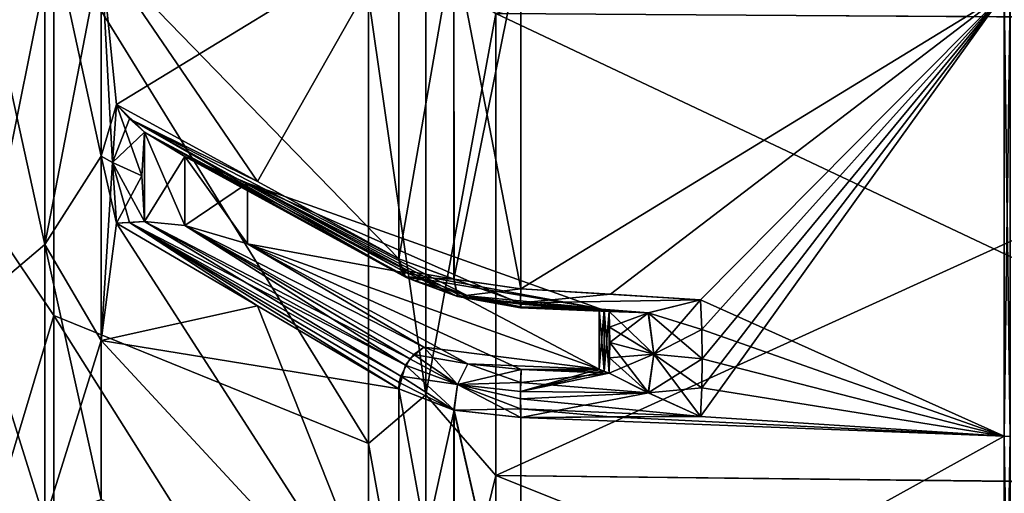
# Model space of a CAD drawing. Extents: x -90 to 0, y -51 to 51.
# Tile 6 of 19: x -42 to -14, y -28 to -15. Entities that reach past the tile are written whole.
import ezdxf

# ---------------------------------------------------------------- set-up
doc = ezdxf.new("R2010")
doc.units = 0
doc.header["$LTSCALE"] = 52.148148
for name, color, linetype in [('117', 7, 'CONTINUOUS'), ('118', 7, 'CONTINUOUS'), ('119', 7, 'CONTINUOUS'), ('120', 7, 'CONTINUOUS'), ('121', 7, 'CONTINUOUS'), ('122', 7, 'CONTINUOUS'), ('123', 7, 'CONTINUOUS'), ('124', 7, 'CONTINUOUS'), ('125', 7, 'CONTINUOUS'), ('126', 7, 'CONTINUOUS'), ('127', 7, 'CONTINUOUS'), ('128', 7, 'CONTINUOUS'), ('129', 7, 'CONTINUOUS'), ('130', 7, 'CONTINUOUS'), ('211', 7, 'CONTINUOUS'), ('218', 7, 'CONTINUOUS'), ('219', 7, 'CONTINUOUS'), ('4', 7, 'CONTINUOUS'), ('50', 7, 'CONTINUOUS'), ('51', 7, 'CONTINUOUS'), ('59', 7, 'CONTINUOUS'), ('65', 7, 'CONTINUOUS'), ('66', 7, 'CONTINUOUS'), ('67', 7, 'CONTINUOUS'), ('68', 7, 'CONTINUOUS'), ('69', 7, 'CONTINUOUS'), ('70', 7, 'CONTINUOUS'), ('71', 7, 'CONTINUOUS'), ('72', 7, 'CONTINUOUS'), ('73', 7, 'CONTINUOUS'), ('74', 7, 'CONTINUOUS'), ('75', 7, 'CONTINUOUS'), ('76', 7, 'CONTINUOUS'), ('77', 7, 'CONTINUOUS'), ('78', 7, 'CONTINUOUS'), ('9', 7, 'CONTINUOUS')]:
    doc.layers.add(name, color=color, linetype=linetype)

msp = doc.modelspace()

# ---------------------------------------------------------------- linework, layer by layer
at = {"layer": '117', "linetype": 'CONTINUOUS'}
for points in [[(-31.39, -25.132, -39.233), (-31.39, -32.946, -32.946), (-29.813, -25.741, -40.262), (-31.39, -25.132, -39.233)], [(-29.813, -25.741, -40.262), (-31.39, -32.946, -32.946), (-29.815, -33.79, -33.79), (-29.813, -25.741, -40.262)], [(-27.903, -34.137, -34.137), (-29.813, -25.741, -40.262), (-29.815, -33.79, -33.79), (-27.903, -34.137, -34.137)], [(-27.903, -34.137, -34.137), (-27.903, -25.956, -40.706), (-29.813, -25.741, -40.262), (-27.903, -34.137, -34.137)]]:
    msp.add_3dface(points, dxfattribs=at)
at = {"layer": '118', "linetype": 'CONTINUOUS'}
for points in [[(-31.197, -24.456, -39.444), (-29.711, -25.011, -40.414), (-30.966, -24.153, -39.389), (-31.197, -24.456, -39.444)], [(-30.966, -24.153, -39.389), (-29.42, -24.42, -40.05), (-30.68, -23.939, -39.224), (-30.966, -24.153, -39.389)], [(-29.711, -25.011, -40.414), (-29.42, -24.42, -40.05), (-30.966, -24.153, -39.389), (-29.711, -25.011, -40.414)], [(-31.39, -25.132, -39.233), (-29.813, -25.741, -40.262), (-31.197, -24.456, -39.444), (-31.39, -25.132, -39.233)], [(-29.813, -25.741, -40.262), (-29.711, -25.011, -40.414), (-31.197, -24.456, -39.444), (-29.813, -25.741, -40.262)], [(-29.42, -24.42, -40.05), (-29.711, -25.011, -40.414), (-27.891, -24.583, -40.412), (-29.42, -24.42, -40.05)], [(-27.891, -24.583, -40.412), (-29.711, -25.011, -40.414), (-27.915, -25.209, -40.839), (-27.891, -24.583, -40.412)], [(-29.813, -25.741, -40.262), (-27.903, -25.956, -40.706), (-29.711, -25.011, -40.414), (-29.813, -25.741, -40.262)], [(-29.711, -25.011, -40.414), (-27.903, -25.956, -40.706), (-27.915, -25.209, -40.839), (-29.711, -25.011, -40.414)]]:
    msp.add_3dface(points, dxfattribs=at)
at = {"layer": '119', "linetype": 'CONTINUOUS'}
for points in [[(-27.891, -24.583, -40.412), (-27.915, -25.209, -40.839), (-25.663, -24.571, -40.558), (-27.891, -24.583, -40.412)], [(-25.663, -24.571, -40.558), (-27.915, -25.209, -40.839), (-25.522, -24.626, -40.643), (-25.663, -24.571, -40.558)], [(-25.522, -24.626, -40.643), (-27.915, -25.209, -40.839), (-25.381, -24.687, -40.724), (-25.522, -24.626, -40.643)], [(-25.381, -24.687, -40.724), (-27.915, -25.209, -40.839), (-24.257, -25.25, -41.091), (-25.381, -24.687, -40.724)], [(-27.915, -25.209, -40.839), (-27.903, -25.956, -40.706), (-24.257, -25.25, -41.091), (-27.915, -25.209, -40.839)], [(-27.903, -25.956, -40.706), (-22.77, -25.924, -41.045), (-24.257, -25.25, -41.091), (-27.903, -25.956, -40.706)]]:
    msp.add_3dface(points, dxfattribs=at)
at = {"layer": '120', "linetype": 'CONTINUOUS'}
for points in [[(-38.735, -19.037, -32.974), (-38.659, -20.34, -32.284), (-38.659, -17.789, -33.757), (-38.735, -19.037, -32.974)], [(-38.659, -20.34, -32.284), (-37.509, -20.462, -33.162), (-38.659, -17.789, -33.757), (-38.659, -20.34, -32.284)], [(-38.659, -17.789, -33.757), (-37.509, -20.462, -33.162), (-37.509, -18.488, -34.301), (-38.659, -17.789, -33.757)], [(-37.509, -20.462, -33.162), (-35.719, -20.98, -34.339), (-37.509, -18.488, -34.301), (-37.509, -20.462, -33.162)], [(-37.509, -18.488, -34.301), (-35.719, -20.98, -34.339), (-35.719, -19.248, -35.339), (-37.509, -18.488, -34.301)], [(-35.719, -20.98, -34.339), (-25.663, -24.571, -40.558), (-35.719, -19.248, -35.339), (-35.719, -20.98, -34.339)], [(-35.719, -19.248, -35.339), (-25.663, -24.571, -40.558), (-25.663, -22.839, -41.558), (-35.719, -19.248, -35.339)], [(-25.663, -24.571, -40.558), (-25.522, -24.626, -40.643), (-25.663, -22.839, -41.558), (-25.663, -24.571, -40.558)], [(-25.663, -22.839, -41.558), (-25.522, -24.626, -40.643), (-25.522, -22.885, -41.648), (-25.663, -22.839, -41.558)], [(-25.522, -24.626, -40.643), (-25.381, -24.687, -40.724), (-25.522, -22.885, -41.648), (-25.522, -24.626, -40.643)], [(-25.522, -22.885, -41.648), (-25.381, -24.687, -40.724), (-25.381, -22.924, -41.742), (-25.522, -22.885, -41.648)], [(-25.381, -22.924, -41.742), (-25.381, -24.687, -40.724), (-25.367, -24.251, -40.987), (-25.381, -22.924, -41.742)], [(-25.367, -23.37, -41.496), (-25.381, -22.924, -41.742), (-25.367, -24.251, -40.987), (-25.367, -23.37, -41.496)], [(-25.363, -23.812, -41.244), (-25.367, -23.37, -41.496), (-25.367, -24.251, -40.987), (-25.363, -23.812, -41.244)]]:
    msp.add_3dface(points, dxfattribs=at)
at = {"layer": '121', "linetype": 'CONTINUOUS'}
for points in [[(-29.42, -24.42, -40.05), (-27.891, -24.583, -40.412), (-35.719, -20.98, -34.339), (-29.42, -24.42, -40.05)], [(-30.68, -23.939, -39.224), (-29.42, -24.42, -40.05), (-35.719, -20.98, -34.339), (-30.68, -23.939, -39.224)], [(-27.891, -24.583, -40.412), (-25.663, -24.571, -40.558), (-35.719, -20.98, -34.339), (-27.891, -24.583, -40.412)]]:
    msp.add_3dface(points, dxfattribs=at)
at = {"layer": '122', "linetype": 'CONTINUOUS'}
for points in [[(-39.466, -20.392, -31.4), (-35.428, -22.762, -35.317), (-39.089, -20.373, -31.863), (-39.466, -20.392, -31.4)], [(-31.197, -24.456, -39.444), (-38.659, -20.34, -32.284), (-39.089, -20.373, -31.863), (-31.197, -24.456, -39.444)], [(-35.428, -22.762, -35.317), (-31.39, -25.132, -39.233), (-39.089, -20.373, -31.863), (-35.428, -22.762, -35.317)], [(-31.39, -25.132, -39.233), (-31.197, -24.456, -39.444), (-39.089, -20.373, -31.863), (-31.39, -25.132, -39.233)], [(-31.197, -24.456, -39.444), (-37.509, -20.462, -33.162), (-38.659, -20.34, -32.284), (-31.197, -24.456, -39.444)], [(-31.197, -24.456, -39.444), (-30.966, -24.153, -39.389), (-37.509, -20.462, -33.162), (-31.197, -24.456, -39.444)], [(-30.966, -24.153, -39.389), (-30.68, -23.939, -39.224), (-37.509, -20.462, -33.162), (-30.966, -24.153, -39.389)], [(-30.68, -23.939, -39.224), (-35.719, -20.98, -34.339), (-37.509, -20.462, -33.162), (-30.68, -23.939, -39.224)]]:
    msp.add_3dface(points, dxfattribs=at)
at = {"layer": '123', "linetype": 'CONTINUOUS'}
for points in [[(-39.466, -16.998, -33.36), (-39.578, -18.657, -32.315), (-39.089, -17.408, -33.575), (-39.466, -16.998, -33.36)], [(-39.578, -18.657, -32.315), (-38.659, -17.789, -33.757), (-39.089, -17.408, -33.575), (-39.578, -18.657, -32.315)], [(-39.578, -18.657, -32.315), (-38.735, -19.037, -32.974), (-38.659, -17.789, -33.757), (-39.578, -18.657, -32.315)], [(-39.578, -18.657, -32.315), (-39.466, -20.392, -31.4), (-38.735, -19.037, -32.974), (-39.578, -18.657, -32.315)], [(-39.466, -20.392, -31.4), (-38.659, -20.34, -32.284), (-38.735, -19.037, -32.974), (-39.466, -20.392, -31.4)], [(-38.659, -20.34, -32.284), (-39.466, -20.392, -31.4), (-39.089, -20.373, -31.863), (-38.659, -20.34, -32.284)]]:
    msp.add_3dface(points, dxfattribs=at)
at = {"layer": '124', "linetype": 'CONTINUOUS'}
for points in [[(-35.428, -19.204, -37.371), (-39.466, -16.998, -33.36), (-39.089, -17.408, -33.575), (-35.428, -19.204, -37.371)], [(-31.39, -21.411, -41.381), (-35.428, -19.204, -37.371), (-39.089, -17.408, -33.575), (-31.39, -21.411, -41.381)], [(-31.39, -21.411, -41.381), (-39.089, -17.408, -33.575), (-31.338, -21.725, -41.157), (-31.39, -21.411, -41.381)], [(-39.089, -17.408, -33.575), (-38.659, -17.789, -33.757), (-31.338, -21.725, -41.157), (-39.089, -17.408, -33.575)], [(-38.659, -17.789, -33.757), (-37.509, -18.488, -34.301), (-31.182, -21.943, -40.88), (-38.659, -17.789, -33.757)], [(-31.338, -21.725, -41.157), (-38.659, -17.789, -33.757), (-31.182, -21.943, -40.88), (-31.338, -21.725, -41.157)], [(-37.509, -18.488, -34.301), (-35.719, -19.248, -35.339), (-30.68, -21.999, -40.344), (-37.509, -18.488, -34.301)], [(-37.509, -18.488, -34.301), (-30.68, -21.999, -40.344), (-31.182, -21.943, -40.88), (-37.509, -18.488, -34.301)]]:
    msp.add_3dface(points, dxfattribs=at)
at = {"layer": '125', "linetype": 'CONTINUOUS'}
for points in [[(-31.39, -21.411, -41.381), (-31.338, -21.725, -41.157), (-29.816, -21.996, -42.422), (-31.39, -21.411, -41.381)], [(-31.338, -21.725, -41.157), (-31.182, -21.943, -40.88), (-29.712, -22.493, -41.867), (-31.338, -21.725, -41.157)], [(-31.338, -21.725, -41.157), (-29.712, -22.493, -41.867), (-29.816, -21.996, -42.422), (-31.338, -21.725, -41.157)], [(-31.182, -21.943, -40.88), (-30.68, -21.999, -40.344), (-29.712, -22.493, -41.867), (-31.182, -21.943, -40.88)], [(-30.68, -21.999, -40.344), (-29.422, -22.474, -41.173), (-29.712, -22.493, -41.867), (-30.68, -21.999, -40.344)], [(-29.712, -22.493, -41.867), (-27.903, -22.275, -42.831), (-29.816, -21.996, -42.422), (-29.712, -22.493, -41.867)], [(-27.903, -22.275, -42.831), (-29.712, -22.493, -41.867), (-27.916, -22.668, -42.461), (-27.903, -22.275, -42.831)], [(-29.712, -22.493, -41.867), (-29.422, -22.474, -41.173), (-27.91, -22.811, -41.945), (-29.712, -22.493, -41.867)], [(-27.916, -22.668, -42.461), (-29.712, -22.493, -41.867), (-27.91, -22.811, -41.945), (-27.916, -22.668, -42.461)], [(-29.422, -22.474, -41.173), (-27.89, -22.706, -41.496), (-27.901, -22.784, -41.711), (-29.422, -22.474, -41.173)], [(-27.91, -22.811, -41.945), (-29.422, -22.474, -41.173), (-27.901, -22.784, -41.711), (-27.91, -22.811, -41.945)]]:
    msp.add_3dface(points, dxfattribs=at)
at = {"layer": '126', "linetype": 'CONTINUOUS'}
for points in [[(-25.336, -22.429, -42.902), (-27.903, -22.275, -42.831), (-27.916, -22.668, -42.461), (-25.336, -22.429, -42.902)], [(-22.77, -22.584, -42.973), (-25.336, -22.429, -42.902), (-27.916, -22.668, -42.461), (-22.77, -22.584, -42.973)], [(-22.77, -22.584, -42.973), (-27.916, -22.668, -42.461), (-24.267, -22.962, -42.407), (-22.77, -22.584, -42.973)], [(-27.916, -22.668, -42.461), (-27.91, -22.811, -41.945), (-24.267, -22.962, -42.407), (-27.916, -22.668, -42.461)], [(-27.91, -22.811, -41.945), (-27.901, -22.784, -41.711), (-24.267, -22.962, -42.407), (-27.91, -22.811, -41.945)], [(-27.89, -22.706, -41.496), (-25.381, -22.924, -41.742), (-27.901, -22.784, -41.711), (-27.89, -22.706, -41.496)], [(-27.901, -22.784, -41.711), (-25.381, -22.924, -41.742), (-24.267, -22.962, -42.407), (-27.901, -22.784, -41.711)], [(-25.663, -22.839, -41.558), (-25.522, -22.885, -41.648), (-27.89, -22.706, -41.496), (-25.663, -22.839, -41.558)], [(-25.522, -22.885, -41.648), (-25.381, -22.924, -41.742), (-27.89, -22.706, -41.496), (-25.522, -22.885, -41.648)]]:
    msp.add_3dface(points, dxfattribs=at)
at = {"layer": '127', "linetype": 'CONTINUOUS'}
for points in [[(-22.731, -23.434, -42.518), (-22.77, -22.584, -42.973), (-24.267, -22.962, -42.407), (-22.731, -23.434, -42.518)], [(-25.381, -22.924, -41.742), (-25.367, -23.37, -41.496), (-24.104, -24.138, -41.809), (-25.381, -22.924, -41.742)], [(-24.267, -22.962, -42.407), (-25.381, -22.924, -41.742), (-24.104, -24.138, -41.809), (-24.267, -22.962, -42.407)], [(-22.718, -24.274, -42.044), (-22.731, -23.434, -42.518), (-24.267, -22.962, -42.407), (-22.718, -24.274, -42.044)], [(-22.718, -24.274, -42.044), (-24.267, -22.962, -42.407), (-24.104, -24.138, -41.809), (-22.718, -24.274, -42.044)], [(-25.367, -23.37, -41.496), (-25.363, -23.812, -41.244), (-24.104, -24.138, -41.809), (-25.367, -23.37, -41.496)]]:
    msp.add_3dface(points, dxfattribs=at)
at = {"layer": '128', "linetype": 'CONTINUOUS'}
for points in [[(-24.257, -25.25, -41.091), (-25.363, -23.812, -41.244), (-25.367, -24.251, -40.987), (-24.257, -25.25, -41.091)], [(-25.363, -23.812, -41.244), (-24.257, -25.25, -41.091), (-24.104, -24.138, -41.809), (-25.363, -23.812, -41.244)], [(-24.257, -25.25, -41.091), (-22.77, -25.924, -41.045), (-24.104, -24.138, -41.809), (-24.257, -25.25, -41.091)], [(-22.77, -25.924, -41.045), (-22.731, -25.104, -41.553), (-24.104, -24.138, -41.809), (-22.77, -25.924, -41.045)], [(-22.731, -25.104, -41.553), (-22.718, -24.274, -42.044), (-24.104, -24.138, -41.809), (-22.731, -25.104, -41.553)], [(-25.381, -24.687, -40.724), (-24.257, -25.25, -41.091), (-25.367, -24.251, -40.987), (-25.381, -24.687, -40.724)]]:
    msp.add_3dface(points, dxfattribs=at)
at = {"layer": '129', "linetype": 'CONTINUOUS'}
for points in [[(-35.719, -19.248, -35.339), (-25.663, -22.839, -41.558), (-30.68, -21.999, -40.344), (-35.719, -19.248, -35.339)], [(-30.68, -21.999, -40.344), (-25.663, -22.839, -41.558), (-29.422, -22.474, -41.173), (-30.68, -21.999, -40.344)], [(-25.663, -22.839, -41.558), (-27.89, -22.706, -41.496), (-29.422, -22.474, -41.173), (-25.663, -22.839, -41.558)]]:
    msp.add_3dface(points, dxfattribs=at)
at = {"layer": '130', "linetype": 'CONTINUOUS'}
for points in [[(-31.39, -12.059, -45.005), (-31.39, -21.411, -41.381), (-29.815, -12.368, -46.158), (-31.39, -12.059, -45.005)], [(-31.39, -21.411, -41.381), (-29.816, -21.996, -42.422), (-29.815, -12.368, -46.158), (-31.39, -21.411, -41.381)], [(-29.816, -21.996, -42.422), (-27.903, -12.495, -46.632), (-29.815, -12.368, -46.158), (-29.816, -21.996, -42.422)], [(-27.903, -22.275, -42.831), (-27.903, -12.495, -46.632), (-29.816, -21.996, -42.422), (-27.903, -22.275, -42.831)]]:
    msp.add_3dface(points, dxfattribs=at)
at = {"layer": '211', "linetype": 'CONTINUOUS'}
for points in [[(-14.087, -13.805, -47.016), (-14.087, -26.492, -41.222), (-13.913, -13.807, -47.022), (-14.087, -13.805, -47.016)], [(-14.087, -26.492, 41.222), (-14.087, -13.805, 47.016), (-13.913, -26.495, 41.227), (-14.087, -26.492, 41.222)], [(-13.913, -26.495, 41.227), (-14.087, -13.805, 47.016), (-13.913, -13.807, 47.022), (-13.913, -26.495, 41.227)], [(-13.913, -13.807, -47.022), (-14.087, -26.492, -41.222), (-13.913, -26.495, -41.227), (-13.913, -13.807, -47.022)], [(-14.087, -26.492, -41.222), (-14.087, -37.033, -32.089), (-13.913, -26.495, -41.227), (-14.087, -26.492, -41.222)], [(-14.087, -37.033, 32.089), (-14.087, -26.492, 41.222), (-13.913, -37.037, 32.093), (-14.087, -37.033, 32.089)], [(-13.913, -37.037, 32.093), (-14.087, -26.492, 41.222), (-13.913, -26.495, 41.227), (-13.913, -37.037, 32.093)], [(-13.913, -26.495, -41.227), (-14.087, -37.033, -32.089), (-13.913, -37.037, -32.093), (-13.913, -26.495, -41.227)]]:
    msp.add_3dface(points, dxfattribs=at)
at = {"layer": '218', "linetype": 'CONTINUOUS'}
for points in [[(-41.256, -12.111, 37.273), (-41.256, -23.036, 31.707), (-32.261, -26.699, 41.544), (-41.256, -12.111, 37.273)], [(-32.261, -13.913, 47.383), (-41.256, -12.111, 37.273), (-32.261, -26.699, 41.544), (-32.261, -13.913, 47.383)], [(-41.256, -23.036, -31.707), (-41.256, -12.111, -37.273), (-32.261, -26.699, -41.544), (-41.256, -23.036, -31.707)], [(-32.261, -26.699, -41.544), (-41.256, -12.111, -37.273), (-32.261, -13.913, -47.383), (-32.261, -26.699, -41.544)], [(-41.256, -23.036, 31.707), (-41.256, -31.707, 23.036), (-32.261, -37.321, 32.339), (-41.256, -23.036, 31.707)], [(-32.261, -26.699, 41.544), (-41.256, -23.036, 31.707), (-32.261, -37.321, 32.339), (-32.261, -26.699, 41.544)], [(-41.256, -31.707, -23.036), (-41.256, -23.036, -31.707), (-32.261, -37.321, -32.339), (-41.256, -31.707, -23.036)], [(-32.261, -37.321, -32.339), (-41.256, -23.036, -31.707), (-32.261, -26.699, -41.544), (-32.261, -37.321, -32.339)]]:
    msp.add_3dface(points, dxfattribs=at)
at = {"layer": '219', "linetype": 'CONTINUOUS'}
for points in [[(-30.616, -25.305, -43.83), (-32.261, -13.913, -47.383), (-30.616, -13.099, -48.886), (-30.616, -25.305, -43.83)], [(-30.616, -13.099, 48.886), (-32.261, -13.913, 47.383), (-30.616, -25.305, 43.83), (-30.616, -13.099, 48.886)], [(-28.617, -14.389, -49.005), (-30.616, -25.305, -43.83), (-30.616, -13.099, -48.886), (-28.617, -14.389, -49.005)], [(-28.617, -14.389, 49.005), (-30.616, -13.099, 48.886), (-30.616, -25.305, 43.83), (-28.617, -14.389, 49.005)], [(-32.261, -26.699, -41.544), (-32.261, -13.913, -47.383), (-30.616, -25.305, -43.83), (-32.261, -26.699, -41.544)], [(-32.261, -13.913, 47.383), (-32.261, -26.699, 41.544), (-30.616, -25.305, 43.83), (-32.261, -13.913, 47.383)], [(-28.617, -14.389, -49.005), (-28.617, -27.613, -42.966), (-30.616, -25.305, -43.83), (-28.617, -14.389, -49.005)], [(-28.617, -27.613, 42.966), (-28.617, -14.389, 49.005), (-30.616, -25.305, 43.83), (-28.617, -27.613, 42.966)], [(-30.616, -35.787, -35.787), (-32.261, -26.699, -41.544), (-30.616, -25.305, -43.83), (-30.616, -35.787, -35.787)], [(-30.616, -25.305, 43.83), (-32.261, -26.699, 41.544), (-30.616, -35.787, 35.787), (-30.616, -25.305, 43.83)], [(-28.617, -27.613, -42.966), (-30.616, -35.787, -35.787), (-30.616, -25.305, -43.83), (-28.617, -27.613, -42.966)], [(-28.617, -27.613, 42.966), (-30.616, -25.305, 43.83), (-30.616, -35.787, 35.787), (-28.617, -27.613, 42.966)], [(-32.261, -26.699, 41.544), (-32.261, -37.321, 32.339), (-30.616, -35.787, 35.787), (-32.261, -26.699, 41.544)], [(-32.261, -37.321, -32.339), (-32.261, -26.699, -41.544), (-30.616, -35.787, -35.787), (-32.261, -37.321, -32.339)], [(-28.617, -27.613, -42.966), (-28.617, -38.599, -33.446), (-30.616, -35.787, -35.787), (-28.617, -27.613, -42.966)], [(-28.617, -38.599, 33.446), (-28.617, -27.613, 42.966), (-30.616, -35.787, 35.787), (-28.617, -38.599, 33.446)]]:
    msp.add_3dface(points, dxfattribs=at)
at = {"layer": '4', "linetype": 'CONTINUOUS'}
for points in [[(0, -14.577, 49.576), (0, -7.368, 51.146), (-28.617, -14.389, 49.005), (0, -14.577, 49.576)], [(-28.617, -27.613, 42.966), (0, -14.577, 49.576), (-28.617, -14.389, 49.005), (-28.617, -27.613, 42.966)], [(0, -14.557, -49.581), (0, -27.929, -43.476), (-28.617, -14.389, -49.005), (0, -14.557, -49.581)], [(-28.617, -14.389, -49.005), (0, -27.929, -43.476), (-28.617, -27.613, -42.966), (-28.617, -14.389, -49.005)], [(0, -27.944, 43.467), (0, -14.577, 49.576), (-28.617, -27.613, 42.966), (0, -27.944, 43.467)], [(-28.617, -38.599, 33.446), (0, -27.944, 43.467), (-28.617, -27.613, 42.966), (-28.617, -38.599, 33.446)], [(0, -27.929, -43.476), (0, -39.046, -33.847), (-28.617, -27.613, -42.966), (0, -27.929, -43.476)], [(-28.617, -27.613, -42.966), (0, -39.046, -33.847), (-28.617, -38.599, -33.446), (-28.617, -27.613, -42.966)], [(0, -39.052, 33.84), (0, -27.944, 43.467), (-28.617, -38.599, 33.446), (0, -39.052, 33.84)]]:
    msp.add_3dface(points, dxfattribs=at)
at = {"layer": '50', "linetype": 'CONTINUOUS'}
for points in [[(-41.511, -11.044, -33.99), (-43.473, -12.061, -33.136), (-41.511, -21.007, -28.913), (-41.511, -11.044, -33.99)], [(-41.511, -21.007, 28.913), (-43.473, -12.061, 33.136), (-41.511, -11.044, 33.99), (-41.511, -21.007, 28.913)], [(-41.511, -11.044, -33.99), (-41.511, -21.007, -28.913), (-39.898, -12.638, -34.723), (-41.511, -11.044, -33.99)], [(-41.511, -21.007, 28.913), (-41.511, -11.044, 33.99), (-39.898, -18.476, 32.001), (-41.511, -21.007, 28.913)], [(-39.898, -18.476, 32.001), (-41.511, -11.044, 33.99), (-39.898, -12.638, 34.723), (-39.898, -18.476, 32.001)], [(-43.473, -12.061, -33.136), (-43.473, -22.667, -27.013), (-41.511, -21.007, -28.913), (-43.473, -12.061, -33.136)], [(-43.473, -22.667, 27.013), (-43.473, -12.061, 33.136), (-41.511, -21.007, 28.913), (-43.473, -22.667, 27.013)], [(-39.898, -12.638, -34.723), (-41.511, -21.007, -28.913), (-39.898, -18.476, -32.001), (-39.898, -12.638, -34.723)], [(-39.898, -18.476, -32.001), (-41.511, -21.007, -28.913), (-39.898, -23.752, -28.306), (-39.898, -18.476, -32.001)], [(-39.898, -23.752, 28.306), (-41.511, -21.007, 28.913), (-39.898, -18.476, 32.001), (-39.898, -23.752, 28.306)], [(-41.511, -21.007, -28.913), (-43.473, -22.667, -27.013), (-41.511, -28.913, -21.007), (-41.511, -21.007, -28.913)], [(-41.511, -28.913, 21.007), (-43.473, -22.667, 27.013), (-41.511, -21.007, 28.913), (-41.511, -28.913, 21.007)], [(-41.511, -21.007, -28.913), (-41.511, -28.913, -21.007), (-39.898, -23.752, -28.306), (-41.511, -21.007, -28.913)], [(-41.511, -28.913, 21.007), (-41.511, -21.007, 28.913), (-39.898, -28.306, 23.752), (-41.511, -28.913, 21.007)], [(-39.898, -28.306, 23.752), (-41.511, -21.007, 28.913), (-39.898, -23.752, 28.306), (-39.898, -28.306, 23.752)], [(-43.473, -22.667, -27.013), (-43.473, -30.539, -17.632), (-41.511, -28.913, -21.007), (-43.473, -22.667, -27.013)], [(-43.473, -30.539, 17.632), (-43.473, -22.667, 27.013), (-41.511, -28.913, 21.007), (-43.473, -30.539, 17.632)], [(-39.898, -23.752, -28.306), (-41.511, -28.913, -21.007), (-39.898, -28.306, -23.752), (-39.898, -23.752, -28.306)]]:
    msp.add_3dface(points, dxfattribs=at)
at = {"layer": '51', "linetype": 'CONTINUOUS'}
for points in [[(-31.39, -12.059, -45.005), (-39.898, -12.638, -34.723), (-39.466, -16.998, -33.36), (-31.39, -12.059, -45.005)], [(-31.39, -21.411, 41.381), (-39.898, -12.638, 34.723), (-31.39, -12.059, 45.005), (-31.39, -21.411, 41.381)], [(-35.428, -19.204, -37.371), (-31.39, -12.059, -45.005), (-39.466, -16.998, -33.36), (-35.428, -19.204, -37.371)], [(-31.39, -21.411, -41.381), (-31.39, -12.059, -45.005), (-35.428, -19.204, -37.371), (-31.39, -21.411, -41.381)], [(-39.898, -12.638, -34.723), (-39.898, -18.476, -32.001), (-39.466, -16.998, -33.36), (-39.898, -12.638, -34.723)], [(-39.898, -18.476, 32.001), (-39.898, -12.638, 34.723), (-39.578, -18.657, 32.315), (-39.898, -18.476, 32.001)], [(-39.578, -18.657, 32.315), (-39.898, -12.638, 34.723), (-39.466, -16.998, 33.36), (-39.578, -18.657, 32.315)], [(-31.39, -21.411, 41.381), (-35.428, -19.204, 37.371), (-39.898, -12.638, 34.723), (-31.39, -21.411, 41.381)], [(-39.466, -16.998, 33.36), (-39.898, -12.638, 34.723), (-35.428, -19.204, 37.371), (-39.466, -16.998, 33.36)], [(-39.466, -16.998, -33.36), (-39.898, -18.476, -32.001), (-39.578, -18.657, -32.315), (-39.466, -16.998, -33.36)], [(-39.898, -18.476, -32.001), (-39.898, -23.752, -28.306), (-39.578, -18.657, -32.315), (-39.898, -18.476, -32.001)], [(-39.898, -23.752, 28.306), (-39.898, -18.476, 32.001), (-39.466, -20.392, 31.4), (-39.898, -23.752, 28.306)], [(-39.466, -20.392, 31.4), (-39.898, -18.476, 32.001), (-39.578, -18.657, 32.315), (-39.466, -20.392, 31.4)], [(-39.578, -18.657, -32.315), (-39.898, -23.752, -28.306), (-39.466, -20.392, -31.4), (-39.578, -18.657, -32.315)], [(-31.39, -32.946, 32.946), (-39.898, -23.752, 28.306), (-39.466, -20.392, 31.4), (-31.39, -32.946, 32.946)], [(-39.466, -20.392, -31.4), (-39.898, -23.752, -28.306), (-35.428, -22.762, -35.317), (-39.466, -20.392, -31.4)], [(-35.428, -22.762, 35.317), (-31.39, -32.946, 32.946), (-39.466, -20.392, 31.4), (-35.428, -22.762, 35.317)], [(-31.39, -25.132, -39.233), (-35.428, -22.762, -35.317), (-39.898, -23.752, -28.306), (-31.39, -25.132, -39.233)], [(-31.39, -25.132, 39.233), (-31.39, -32.946, 32.946), (-35.428, -22.762, 35.317), (-31.39, -25.132, 39.233)], [(-39.898, -23.752, -28.306), (-39.898, -28.306, -23.752), (-31.39, -32.946, -32.946), (-39.898, -23.752, -28.306)], [(-31.39, -25.132, -39.233), (-39.898, -23.752, -28.306), (-31.39, -32.946, -32.946), (-31.39, -25.132, -39.233)], [(-39.898, -28.306, 23.752), (-39.898, -23.752, 28.306), (-31.39, -32.946, 32.946), (-39.898, -28.306, 23.752)]]:
    msp.add_3dface(points, dxfattribs=at)
at = {"layer": '59', "linetype": 'CONTINUOUS'}
for points in [[(-27.903, -22.275, 42.831), (-27.903, -12.495, 46.632), (-14.087, -13.805, 47.016), (-27.903, -22.275, 42.831)], [(-27.903, -12.495, -46.632), (-27.903, -22.275, -42.831), (-14.087, -13.805, -47.016), (-27.903, -12.495, -46.632)], [(-22.77, -22.584, 42.973), (-27.903, -22.275, 42.831), (-14.087, -13.805, 47.016), (-22.77, -22.584, 42.973)], [(-27.903, -22.275, -42.831), (-25.336, -22.429, -42.902), (-14.087, -13.805, -47.016), (-27.903, -22.275, -42.831)], [(-25.336, -22.429, -42.902), (-22.77, -22.584, -42.973), (-14.087, -13.805, -47.016), (-25.336, -22.429, -42.902)], [(-14.087, -26.492, 41.222), (-22.77, -22.584, 42.973), (-14.087, -13.805, 47.016), (-14.087, -26.492, 41.222)], [(-22.731, -25.104, -41.553), (-22.77, -25.924, -41.045), (-14.087, -13.805, -47.016), (-22.731, -25.104, -41.553)], [(-14.087, -13.805, -47.016), (-22.77, -25.924, -41.045), (-14.087, -26.492, -41.222), (-14.087, -13.805, -47.016)], [(-22.77, -22.584, -42.973), (-22.731, -23.434, -42.518), (-14.087, -13.805, -47.016), (-22.77, -22.584, -42.973)], [(-22.718, -24.274, -42.044), (-22.731, -25.104, -41.553), (-14.087, -13.805, -47.016), (-22.718, -24.274, -42.044)], [(-22.731, -23.434, -42.518), (-22.718, -24.274, -42.044), (-14.087, -13.805, -47.016), (-22.731, -23.434, -42.518)], [(-22.731, -23.434, 42.518), (-22.77, -22.584, 42.973), (-14.087, -26.492, 41.222), (-22.731, -23.434, 42.518)], [(-22.718, -24.274, 42.044), (-22.731, -23.434, 42.518), (-14.087, -26.492, 41.222), (-22.718, -24.274, 42.044)], [(-22.731, -25.104, 41.553), (-22.718, -24.274, 42.044), (-14.087, -26.492, 41.222), (-22.731, -25.104, 41.553)], [(-22.77, -25.924, 41.045), (-22.731, -25.104, 41.553), (-14.087, -26.492, 41.222), (-22.77, -25.924, 41.045)], [(-22.77, -25.924, -41.045), (-27.903, -25.956, -40.706), (-14.087, -26.492, -41.222), (-22.77, -25.924, -41.045)], [(-27.903, -25.956, -40.706), (-27.903, -34.137, -34.137), (-14.087, -26.492, -41.222), (-27.903, -25.956, -40.706)], [(-27.903, -34.137, 34.137), (-27.902, -25.959, 40.704), (-14.087, -26.492, 41.222), (-27.903, -34.137, 34.137)], [(-27.902, -25.959, 40.704), (-25.336, -25.94, 40.875), (-14.087, -26.492, 41.222), (-27.902, -25.959, 40.704)], [(-25.336, -25.94, 40.875), (-22.77, -25.924, 41.045), (-14.087, -26.492, 41.222), (-25.336, -25.94, 40.875)], [(-14.087, -37.033, 32.089), (-27.903, -34.137, 34.137), (-14.087, -26.492, 41.222), (-14.087, -37.033, 32.089)], [(-14.087, -26.492, -41.222), (-27.903, -34.137, -34.137), (-14.087, -37.033, -32.089), (-14.087, -26.492, -41.222)]]:
    msp.add_3dface(points, dxfattribs=at)
at = {"layer": '65', "linetype": 'CONTINUOUS'}
for points in [[(-31.39, -21.411, 41.381), (-31.39, -12.059, 45.005), (-29.815, -12.368, 46.158), (-31.39, -21.411, 41.381)], [(-29.813, -21.997, 42.423), (-31.39, -21.411, 41.381), (-29.815, -12.368, 46.158), (-29.813, -21.997, 42.423)], [(-27.903, -12.495, 46.632), (-27.903, -22.275, 42.831), (-29.815, -12.368, 46.158), (-27.903, -12.495, 46.632)], [(-27.903, -22.275, 42.831), (-29.813, -21.997, 42.423), (-29.815, -12.368, 46.158), (-27.903, -22.275, 42.831)]]:
    msp.add_3dface(points, dxfattribs=at)
at = {"layer": '66', "linetype": 'CONTINUOUS'}
for points in [[(-31.39, -21.411, 41.381), (-29.813, -21.997, 42.423), (-31.197, -21.931, 40.901), (-31.39, -21.411, 41.381)], [(-29.813, -21.997, 42.423), (-29.711, -22.494, 41.867), (-31.197, -21.931, 40.901), (-29.813, -21.997, 42.423)], [(-31.197, -21.931, 40.901), (-29.711, -22.494, 41.867), (-30.966, -22.035, 40.612), (-31.197, -21.931, 40.901)], [(-30.966, -22.035, 40.612), (-29.42, -22.475, 41.174), (-30.68, -21.999, 40.344), (-30.966, -22.035, 40.612)], [(-29.711, -22.494, 41.867), (-29.42, -22.475, 41.174), (-30.966, -22.035, 40.612), (-29.711, -22.494, 41.867)], [(-29.813, -21.997, 42.423), (-27.903, -22.275, 42.831), (-27.916, -22.668, 42.461), (-29.813, -21.997, 42.423)], [(-29.711, -22.494, 41.867), (-29.813, -21.997, 42.423), (-27.916, -22.668, 42.461), (-29.711, -22.494, 41.867)], [(-29.42, -22.475, 41.174), (-29.711, -22.494, 41.867), (-27.891, -22.706, 41.496), (-29.42, -22.475, 41.174)], [(-27.891, -22.706, 41.496), (-29.711, -22.494, 41.867), (-27.901, -22.784, 41.711), (-27.891, -22.706, 41.496)], [(-27.901, -22.784, 41.711), (-29.711, -22.494, 41.867), (-27.91, -22.811, 41.945), (-27.901, -22.784, 41.711)], [(-27.91, -22.811, 41.945), (-29.711, -22.494, 41.867), (-27.916, -22.668, 42.461), (-27.91, -22.811, 41.945)]]:
    msp.add_3dface(points, dxfattribs=at)
at = {"layer": '67', "linetype": 'CONTINUOUS'}
for points in [[(-27.903, -22.275, 42.831), (-22.77, -22.584, 42.973), (-27.916, -22.668, 42.461), (-27.903, -22.275, 42.831)], [(-27.916, -22.668, 42.461), (-22.77, -22.584, 42.973), (-24.257, -22.961, 42.413), (-27.916, -22.668, 42.461)], [(-27.91, -22.811, 41.945), (-27.916, -22.668, 42.461), (-24.257, -22.961, 42.413), (-27.91, -22.811, 41.945)], [(-27.901, -22.784, 41.711), (-27.91, -22.811, 41.945), (-25.381, -22.924, 41.742), (-27.901, -22.784, 41.711)], [(-27.891, -22.706, 41.496), (-27.901, -22.784, 41.711), (-25.663, -22.839, 41.558), (-27.891, -22.706, 41.496)], [(-25.663, -22.839, 41.558), (-27.901, -22.784, 41.711), (-25.522, -22.885, 41.648), (-25.663, -22.839, 41.558)], [(-25.522, -22.885, 41.648), (-27.901, -22.784, 41.711), (-25.381, -22.924, 41.742), (-25.522, -22.885, 41.648)], [(-25.381, -22.924, 41.742), (-27.91, -22.811, 41.945), (-24.257, -22.961, 42.413), (-25.381, -22.924, 41.742)]]:
    msp.add_3dface(points, dxfattribs=at)
at = {"layer": '68', "linetype": 'CONTINUOUS'}
for points in [[(-38.735, -19.037, 32.974), (-38.659, -17.789, 33.757), (-38.659, -20.34, 32.284), (-38.735, -19.037, 32.974)], [(-38.659, -17.789, 33.757), (-37.509, -18.488, 34.301), (-38.659, -20.34, 32.284), (-38.659, -17.789, 33.757)], [(-38.659, -20.34, 32.284), (-37.509, -18.488, 34.301), (-37.509, -20.462, 33.162), (-38.659, -20.34, 32.284)], [(-37.509, -18.488, 34.301), (-35.719, -19.248, 35.339), (-37.509, -20.462, 33.162), (-37.509, -18.488, 34.301)], [(-37.509, -20.462, 33.162), (-35.719, -19.248, 35.339), (-35.719, -20.98, 34.339), (-37.509, -20.462, 33.162)], [(-35.719, -19.248, 35.339), (-25.663, -22.839, 41.558), (-35.719, -20.98, 34.339), (-35.719, -19.248, 35.339)], [(-35.719, -20.98, 34.339), (-25.663, -22.839, 41.558), (-25.663, -24.571, 40.558), (-35.719, -20.98, 34.339)], [(-25.663, -22.839, 41.558), (-25.522, -22.885, 41.648), (-25.663, -24.571, 40.558), (-25.663, -22.839, 41.558)], [(-25.663, -24.571, 40.558), (-25.522, -22.885, 41.648), (-25.522, -24.626, 40.643), (-25.663, -24.571, 40.558)], [(-25.522, -22.885, 41.648), (-25.381, -22.924, 41.742), (-25.522, -24.626, 40.643), (-25.522, -22.885, 41.648)], [(-25.522, -24.626, 40.643), (-25.381, -22.924, 41.742), (-25.381, -24.687, 40.724), (-25.522, -24.626, 40.643)], [(-25.381, -24.687, 40.724), (-25.381, -22.924, 41.742), (-25.367, -23.37, 41.496), (-25.381, -24.687, 40.724)], [(-25.367, -24.251, 40.987), (-25.381, -24.687, 40.724), (-25.367, -23.37, 41.496), (-25.367, -24.251, 40.987)], [(-25.363, -23.812, 41.244), (-25.367, -24.251, 40.987), (-25.367, -23.37, 41.496), (-25.363, -23.812, 41.244)]]:
    msp.add_3dface(points, dxfattribs=at)
at = {"layer": '69', "linetype": 'CONTINUOUS'}
for points in [[(-29.42, -22.475, 41.174), (-27.891, -22.706, 41.496), (-35.719, -19.248, 35.339), (-29.42, -22.475, 41.174)], [(-30.68, -21.999, 40.344), (-29.42, -22.475, 41.174), (-35.719, -19.248, 35.339), (-30.68, -21.999, 40.344)], [(-27.891, -22.706, 41.496), (-25.663, -22.839, 41.558), (-35.719, -19.248, 35.339), (-27.891, -22.706, 41.496)]]:
    msp.add_3dface(points, dxfattribs=at)
at = {"layer": '70', "linetype": 'CONTINUOUS'}
for points in [[(-39.466, -16.998, 33.36), (-35.428, -19.204, 37.371), (-39.089, -17.408, 33.575), (-39.466, -16.998, 33.36)], [(-35.428, -19.204, 37.371), (-31.39, -21.411, 41.381), (-39.089, -17.408, 33.575), (-35.428, -19.204, 37.371)], [(-31.39, -21.411, 41.381), (-31.197, -21.931, 40.901), (-39.089, -17.408, 33.575), (-31.39, -21.411, 41.381)], [(-31.197, -21.931, 40.901), (-38.659, -17.789, 33.757), (-39.089, -17.408, 33.575), (-31.197, -21.931, 40.901)], [(-31.197, -21.931, 40.901), (-37.509, -18.488, 34.301), (-38.659, -17.789, 33.757), (-31.197, -21.931, 40.901)], [(-31.197, -21.931, 40.901), (-30.966, -22.035, 40.612), (-37.509, -18.488, 34.301), (-31.197, -21.931, 40.901)], [(-30.966, -22.035, 40.612), (-30.68, -21.999, 40.344), (-37.509, -18.488, 34.301), (-30.966, -22.035, 40.612)], [(-30.68, -21.999, 40.344), (-35.719, -19.248, 35.339), (-37.509, -18.488, 34.301), (-30.68, -21.999, 40.344)]]:
    msp.add_3dface(points, dxfattribs=at)
at = {"layer": '71', "linetype": 'CONTINUOUS'}
for points in [[(-39.578, -18.657, 32.315), (-39.466, -16.998, 33.36), (-38.735, -19.037, 32.974), (-39.578, -18.657, 32.315)], [(-39.466, -16.998, 33.36), (-38.659, -17.789, 33.757), (-38.735, -19.037, 32.974), (-39.466, -16.998, 33.36)], [(-38.659, -17.789, 33.757), (-39.466, -16.998, 33.36), (-39.089, -17.408, 33.575), (-38.659, -17.789, 33.757)], [(-39.466, -20.392, 31.4), (-39.578, -18.657, 32.315), (-39.089, -20.373, 31.863), (-39.466, -20.392, 31.4)], [(-39.578, -18.657, 32.315), (-38.735, -19.037, 32.974), (-38.659, -20.34, 32.284), (-39.578, -18.657, 32.315)], [(-39.578, -18.657, 32.315), (-38.659, -20.34, 32.284), (-39.089, -20.373, 31.863), (-39.578, -18.657, 32.315)]]:
    msp.add_3dface(points, dxfattribs=at)
at = {"layer": '72', "linetype": 'CONTINUOUS'}
for points in [[(-35.428, -22.762, 35.317), (-39.466, -20.392, 31.4), (-39.089, -20.373, 31.863), (-35.428, -22.762, 35.317)], [(-39.089, -20.373, 31.863), (-38.659, -20.34, 32.284), (-31.336, -24.775, 39.394), (-39.089, -20.373, 31.863)], [(-31.39, -25.132, 39.233), (-35.428, -22.762, 35.317), (-39.089, -20.373, 31.863), (-31.39, -25.132, 39.233)], [(-31.39, -25.132, 39.233), (-39.089, -20.373, 31.863), (-31.377, -24.957, 39.327), (-31.39, -25.132, 39.233)], [(-31.377, -24.957, 39.327), (-39.089, -20.373, 31.863), (-31.336, -24.775, 39.394), (-31.377, -24.957, 39.327)], [(-38.659, -20.34, 32.284), (-37.509, -20.462, 33.162), (-31.074, -24.274, 39.426), (-38.659, -20.34, 32.284)], [(-31.336, -24.775, 39.394), (-38.659, -20.34, 32.284), (-31.074, -24.274, 39.426), (-31.336, -24.775, 39.394)], [(-37.509, -20.462, 33.162), (-35.719, -20.98, 34.339), (-30.68, -23.939, 39.224), (-37.509, -20.462, 33.162)], [(-37.509, -20.462, 33.162), (-30.68, -23.939, 39.224), (-31.074, -24.274, 39.426), (-37.509, -20.462, 33.162)]]:
    msp.add_3dface(points, dxfattribs=at)
at = {"layer": '73', "linetype": 'CONTINUOUS'}
for points in [[(-31.074, -24.274, 39.426), (-30.68, -23.939, 39.224), (-29.712, -25.011, 40.413), (-31.074, -24.274, 39.426)], [(-30.68, -23.939, 39.224), (-29.422, -24.42, 40.05), (-29.712, -25.011, 40.413), (-30.68, -23.939, 39.224)], [(-31.336, -24.775, 39.394), (-31.074, -24.274, 39.426), (-29.712, -25.011, 40.413), (-31.336, -24.775, 39.394)], [(-29.712, -25.011, 40.413), (-29.422, -24.42, 40.05), (-27.911, -24.948, 40.743), (-29.712, -25.011, 40.413)], [(-29.422, -24.42, 40.05), (-27.89, -24.583, 40.412), (-27.911, -24.948, 40.743), (-29.422, -24.42, 40.05)], [(-31.39, -25.132, 39.233), (-31.377, -24.957, 39.327), (-29.816, -25.741, 40.261), (-31.39, -25.132, 39.233)], [(-31.377, -24.957, 39.327), (-31.336, -24.775, 39.394), (-29.816, -25.741, 40.261), (-31.377, -24.957, 39.327)], [(-31.336, -24.775, 39.394), (-29.712, -25.011, 40.413), (-29.816, -25.741, 40.261), (-31.336, -24.775, 39.394)], [(-29.816, -25.741, 40.261), (-29.712, -25.011, 40.413), (-27.911, -25.703, 40.82), (-29.816, -25.741, 40.261)], [(-27.916, -25.419, 40.861), (-29.712, -25.011, 40.413), (-27.911, -24.948, 40.743), (-27.916, -25.419, 40.861)], [(-27.911, -25.703, 40.82), (-29.712, -25.011, 40.413), (-27.916, -25.419, 40.861), (-27.911, -25.703, 40.82)], [(-27.902, -25.959, 40.704), (-29.816, -25.741, 40.261), (-27.911, -25.703, 40.82), (-27.902, -25.959, 40.704)]]:
    msp.add_3dface(points, dxfattribs=at)
at = {"layer": '74', "linetype": 'CONTINUOUS'}
for points in [[(-27.89, -24.583, 40.412), (-25.381, -24.687, 40.724), (-27.911, -24.948, 40.743), (-27.89, -24.583, 40.412)], [(-27.911, -24.948, 40.743), (-25.381, -24.687, 40.724), (-24.267, -25.245, 41.089), (-27.911, -24.948, 40.743)], [(-25.663, -24.571, 40.558), (-25.522, -24.626, 40.643), (-27.89, -24.583, 40.412), (-25.663, -24.571, 40.558)], [(-25.522, -24.626, 40.643), (-25.381, -24.687, 40.724), (-27.89, -24.583, 40.412), (-25.522, -24.626, 40.643)], [(-27.916, -25.419, 40.861), (-27.911, -24.948, 40.743), (-24.267, -25.245, 41.089), (-27.916, -25.419, 40.861)], [(-22.77, -25.924, 41.045), (-27.916, -25.419, 40.861), (-24.267, -25.245, 41.089), (-22.77, -25.924, 41.045)], [(-22.77, -25.924, 41.045), (-27.911, -25.703, 40.82), (-27.916, -25.419, 40.861), (-22.77, -25.924, 41.045)], [(-22.77, -25.924, 41.045), (-25.336, -25.94, 40.875), (-27.911, -25.703, 40.82), (-22.77, -25.924, 41.045)], [(-25.336, -25.94, 40.875), (-27.902, -25.959, 40.704), (-27.911, -25.703, 40.82), (-25.336, -25.94, 40.875)]]:
    msp.add_3dface(points, dxfattribs=at)
at = {"layer": '75', "linetype": 'CONTINUOUS'}
for points in [[(-25.367, -24.251, 40.987), (-25.363, -23.812, 41.244), (-24.104, -24.138, 41.809), (-25.367, -24.251, 40.987)], [(-25.381, -24.687, 40.724), (-25.367, -24.251, 40.987), (-24.104, -24.138, 41.809), (-25.381, -24.687, 40.724)], [(-24.267, -25.245, 41.089), (-25.381, -24.687, 40.724), (-24.104, -24.138, 41.809), (-24.267, -25.245, 41.089)], [(-22.718, -24.274, 42.044), (-24.267, -25.245, 41.089), (-24.104, -24.138, 41.809), (-22.718, -24.274, 42.044)], [(-22.718, -24.274, 42.044), (-22.731, -25.104, 41.553), (-24.267, -25.245, 41.089), (-22.718, -24.274, 42.044)], [(-22.731, -25.104, 41.553), (-22.77, -25.924, 41.045), (-24.267, -25.245, 41.089), (-22.731, -25.104, 41.553)]]:
    msp.add_3dface(points, dxfattribs=at)
at = {"layer": '76', "linetype": 'CONTINUOUS'}
for points in [[(-24.257, -22.961, 42.413), (-22.77, -22.584, 42.973), (-24.104, -24.138, 41.809), (-24.257, -22.961, 42.413)], [(-22.77, -22.584, 42.973), (-22.731, -23.434, 42.518), (-24.104, -24.138, 41.809), (-22.77, -22.584, 42.973)], [(-25.381, -22.924, 41.742), (-24.257, -22.961, 42.413), (-25.367, -23.37, 41.496), (-25.381, -22.924, 41.742)], [(-24.257, -22.961, 42.413), (-25.363, -23.812, 41.244), (-25.367, -23.37, 41.496), (-24.257, -22.961, 42.413)], [(-25.363, -23.812, 41.244), (-24.257, -22.961, 42.413), (-24.104, -24.138, 41.809), (-25.363, -23.812, 41.244)], [(-22.731, -23.434, 42.518), (-22.718, -24.274, 42.044), (-24.104, -24.138, 41.809), (-22.731, -23.434, 42.518)]]:
    msp.add_3dface(points, dxfattribs=at)
at = {"layer": '77', "linetype": 'CONTINUOUS'}
for points in [[(-35.719, -20.98, 34.339), (-25.663, -24.571, 40.558), (-30.68, -23.939, 39.224), (-35.719, -20.98, 34.339)], [(-30.68, -23.939, 39.224), (-25.663, -24.571, 40.558), (-29.422, -24.42, 40.05), (-30.68, -23.939, 39.224)], [(-25.663, -24.571, 40.558), (-27.89, -24.583, 40.412), (-29.422, -24.42, 40.05), (-25.663, -24.571, 40.558)]]:
    msp.add_3dface(points, dxfattribs=at)
at = {"layer": '78', "linetype": 'CONTINUOUS'}
for points in [[(-31.39, -32.946, 32.946), (-31.39, -25.132, 39.233), (-29.815, -33.79, 33.79), (-31.39, -32.946, 32.946)], [(-31.39, -25.132, 39.233), (-29.816, -25.741, 40.261), (-29.815, -33.79, 33.79), (-31.39, -25.132, 39.233)], [(-27.902, -25.959, 40.704), (-27.903, -34.137, 34.137), (-29.816, -25.741, 40.261), (-27.902, -25.959, 40.704)], [(-29.816, -25.741, 40.261), (-27.903, -34.137, 34.137), (-29.815, -33.79, 33.79), (-29.816, -25.741, 40.261)]]:
    msp.add_3dface(points, dxfattribs=at)
at = {"layer": '9', "linetype": 'CONTINUOUS'}
for points in [[(-42.948, -10.69, 36.406), (-42.948, -20.513, 31.919), (-41.256, -12.111, 37.273), (-42.948, -10.69, 36.406)], [(-42.948, -20.513, -31.919), (-42.948, -10.69, -36.406), (-41.256, -12.111, -37.273), (-42.948, -20.513, -31.919)], [(-41.256, -12.111, 37.273), (-42.948, -20.513, 31.919), (-41.256, -23.036, 31.707), (-41.256, -12.111, 37.273)], [(-41.256, -23.036, -31.707), (-42.948, -20.513, -31.919), (-41.256, -12.111, -37.273), (-41.256, -23.036, -31.707)], [(-42.948, -20.513, 31.919), (-42.948, -28.675, 24.847), (-41.256, -23.036, 31.707), (-42.948, -20.513, 31.919)], [(-42.948, -28.675, -24.847), (-42.948, -20.513, -31.919), (-41.256, -23.036, -31.707), (-42.948, -28.675, -24.847)], [(-41.256, -23.036, 31.707), (-42.948, -28.675, 24.847), (-41.256, -31.707, 23.036), (-41.256, -23.036, 31.707)], [(-41.256, -31.707, -23.036), (-42.948, -28.675, -24.847), (-41.256, -23.036, -31.707), (-41.256, -31.707, -23.036)]]:
    msp.add_3dface(points, dxfattribs=at)

doc.saveas('drawing.dxf')
